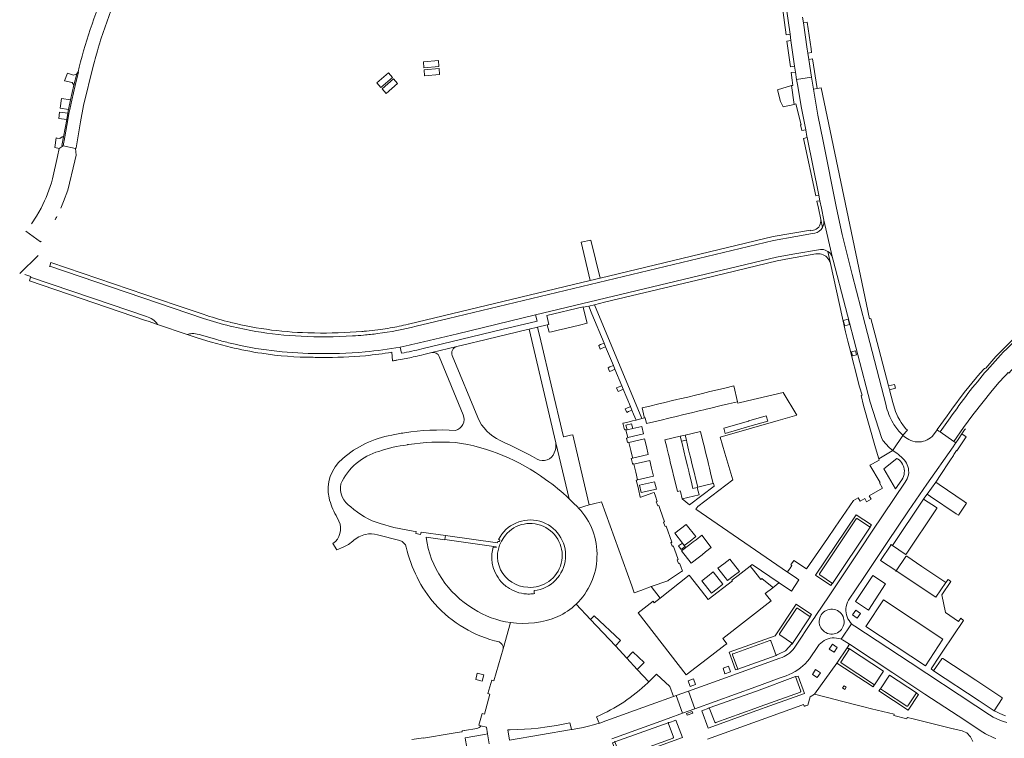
# Model space of a CAD drawing. Header units: metres. Extents: x 166325 to 190320, y 381923 to 404576.
# Tile 25 of 256: x 170935 to 171239, y 383836 to 384058. Entities that reach past the tile are written whole.
import ezdxf

# ---------------------------------------------------------------- set-up
doc = ezdxf.new("R2010")
doc.units = ezdxf.units.M
for name, color, linetype, lineweight in [('B-WE-VH-VERHARDING_BETON-GV', 8, 'Continuous', 18), ('B-WE-VH-VERHARDING_BETONSTRAATSTEEN-GV', 8, 'Continuous', 18), ('B-WE-VH-VERHARDING_STRAATBAKSTEEN-GV', 8, 'Continuous', 18)]:
    doc.layers.add(name, color=color, linetype=linetype, lineweight=lineweight)

msp = doc.modelspace()

# ---------------------------------------------------------------- linework, layer by layer
at = {"layer": 'B-WE-VH-VERHARDING_BETON-GV', "flags": 128}
for points in [[(171076.279, 383856.34), (171075.806, 383854.36), (171077.773, 383853.876), (171078.28, 383855.801)], [(171189.035, 383851.81), (171189.681, 383851.353), (171190.141, 383852.004), (171189.495, 383852.461)]]:
    msp.add_lwpolyline(points, close=True, dxfattribs=at)
at = {"layer": 'B-WE-VH-VERHARDING_BETONSTRAATSTEEN-GV', "flags": 128}
for points in [[(171168.276, 384086.626), (171167.336, 384086.503), (171167.953, 384081.7), (171169.156, 384072.285), (171169.633, 384068.149), (171171.592, 384053.52), (171172.8, 384053.676), (171170.741, 384067.92)], [(171178.11, 384057.399), (171176.921, 384057.24), (171178.108, 384049.041), (171178.288, 384047.875), (171179.478, 384048.033), (171179.295, 384049.218)], [(171173.085, 384051.701), (171171.856, 384051.548), (171172.913, 384043.658), (171174.222, 384043.837)], [(171064.281, 384045.548), (171059.669, 384045.204), (171059.793, 384043.349), (171064.423, 384043.694)], [(171179.785, 384046.042), (171178.595, 384045.883), (171179.439, 384040.41), (171180.007, 384036.726), (171181.19, 384036.927)], [(170951.114, 384033.32), (170952.105, 384037.825), (170953.186, 384042.075), (170953.032, 384042.114), (170952.622, 384041.479), (170951.714, 384037.911), (170950.723, 384033.406), (170950.087, 384030.484), (170949.84, 384029.318), (170949.521, 384027.365), (170948.57, 384021.984), (170948.065, 384019.303), (170948.464, 384019.215), (170948.966, 384022.007), (170949.915, 384027.295), (170950.231, 384029.235), (170950.478, 384030.401)], [(170952.622, 384041.479), (170951.605, 384041.081), (170949.775, 384041.653), (170948.82, 384039.285), (170951.238, 384038.765), (170951.714, 384037.911)], [(171050.079, 384040.324), (171048.821, 384041.745), (171045.305, 384038.712), (171046.518, 384037.251)], [(171064.472, 384043.059), (171059.835, 384042.714), (171059.962, 384040.871), (171064.613, 384041.217)], [(171174.485, 384042.018), (171173.16, 384041.817), (171173.476, 384039.457), (171173.687, 384037.881), (171173.297, 384037.804), (171174.087, 384032.012), (171174.618, 384032.143), (171176.235, 384025.724), (171176.028, 384025.684), (171176.429, 384023.946), (171177.635, 384024.193), (171176.324, 384030.885), (171175.09, 384038.12), (171174.822, 384039.689)], [(171051.679, 384038.438), (171050.45, 384039.883), (171046.887, 384036.808), (171048.099, 384035.349)], [(171173.297, 384037.804), (171168.952, 384036.54), (171169.875, 384032.885), (171170.675, 384031.304), (171174.087, 384032.012)], [(170950.723, 384033.406), (170947.895, 384033.832), (170947.498, 384030.822), (170950.087, 384030.484)], [(170949.84, 384029.318), (170947.346, 384029.664), (170947.083, 384027.667), (170949.521, 384027.365)], [(170948.57, 384021.984), (170948.175, 384022.039), (170947.449, 384021.527), (170946.56, 384021.62), (170946.29, 384021.64), (170945.899, 384018.674), (170947.173, 384018.422), (170948.464, 384019.215), (170948.065, 384019.303)], [(171178.109, 384021.78), (171176.949, 384021.518), (171180.75, 384003.758), (171181.693, 384003.953)], [(171111.066, 383977.596), (171114.149, 383978.337), (171111.321, 383990.123), (171108.34, 383989.444)], [(171097.869, 383963.919), (171098.426, 383961.62), (171099.174, 383961.8), (171101.275, 383962.305), (171103.472, 383962.833), (171105.628, 383963.351), (171107.824, 383963.879), (171110.195, 383964.449), (171109.605, 383966.856), (171108.989, 383969.372), (171108.97, 383969.455), (171097.731, 383966.779), (171098.389, 383964.044)], [(171190.764, 383965.663), (171191.202, 383964.03), (171189.692, 383963.625), (171189.253, 383965.258)], [(171192.979, 383955.912), (171193.288, 383954.622), (171192.076, 383954.331), (171191.767, 383955.621)], [(171127.902, 383935.177), (171128.127, 383935.229), (171128.538, 383933.452), (171130.725, 383933.978), (171133.045, 383934.537), (171135.367, 383935.096), (171137.696, 383935.657), (171139.993, 383936.21), (171142.379, 383936.784), (171144.795, 383937.366), (171146.735, 383937.833), (171146.927, 383937.879), (171149.24, 383938.436), (171149.944, 383938.605), (171151.557, 383938.994), (171153.852, 383939.546), (171156.556, 383940.197), (171155.425, 383945.065), (171152.683, 383944.406), (171150.387, 383943.853), (171148.071, 383943.296), (171145.758, 383942.74), (171143.626, 383942.227), (171141.21, 383941.646), (171138.823, 383941.072), (171137.902, 383940.851), (171136.526, 383940.52), (171134.197, 383939.959), (171131.875, 383939.401), (171129.554, 383938.843), (171127.143, 383938.263), (171127.812, 383935.544)], [(171205.088, 383945.467), (171203.209, 383945.074), (171203.514, 383943.909), (171205.315, 383944.382)], [(171165.921, 383934.181), (171165.456, 383935.788), (171160.087, 383934.268), (171159.964, 383934.233), (171152.346, 383932.043), (171152.772, 383930.409), (171160.444, 383932.607)], [(171127.01, 383932.553), (171124.258, 383931.897), (171122.499, 383931.478), (171122.167, 383931.399), (171122.693, 383929.16), (171127.552, 383930.318)], [(171141.149, 383920.373), (171140.581, 383922.718), (171140.024, 383925.015), (171139.462, 383927.335), (171139.302, 383927.996), (171138.935, 383929.512), (171134.191, 383928.377), (171134.728, 383926.178), (171134.886, 383925.532), (171135.295, 383923.859), (171135.657, 383922.374), (171135.855, 383921.564), (171136.136, 383920.413), (171136.428, 383919.22), (171136.983, 383916.948), (171137.549, 383914.629), (171138.081, 383912.452), (171138.909, 383912.657), (171138.949, 383912.489), (171139.498, 383910.208), (171144.743, 383911.46), (171144.187, 383913.748), (171142.836, 383913.408), (171142.261, 383915.78), (171141.699, 383918.1), (171141.543, 383918.744)], [(171146.813, 383924.241), (171146.375, 383926.034), (171146.252, 383926.536), (171146.18, 383926.832), (171145.686, 383928.855), (171145.161, 383931.002), (171140.428, 383929.869), (171140.795, 383928.351), (171140.952, 383927.699), (171141.512, 383925.378), (171141.821, 383924.097), (171142.066, 383923.081), (171142.632, 383920.735), (171143.003, 383919.201), (171143.181, 383918.462), (171143.741, 383916.141), (171144.311, 383913.779), (171147.681, 383914.626), (171149.076, 383914.977), (171148.507, 383917.306), (171147.94, 383919.625), (171147.624, 383920.92), (171147.386, 383921.896)], [(171123.055, 383927.552), (171123.626, 383925.172), (171124.167, 383922.922), (171124.202, 383922.775), (171129.046, 383923.92), (171128.481, 383926.315), (171127.918, 383928.702)], [(171125.204, 383918.477), (171125.772, 383916.077), (171130.622, 383917.225), (171130.057, 383919.625), (171129.495, 383922.014), (171124.64, 383920.865), (171124.911, 383919.716)], [(171126.315, 383914.375), (171126.847, 383912.149), (171131.566, 383913.182), (171131.017, 383915.482)], [(171214.05, 383910.13), (171204.411, 383895.748), (171208.322, 383893.089), (171208.437, 383893.046), (171208.558, 383893.061), (171208.622, 383893.096), (171208.674, 383893.147), (171218.055, 383907.145), (171218.097, 383907.236), (171218.099, 383907.336), (171218.067, 383907.42), (171218.007, 383907.488)], [(171140.767, 383902.292), (171139.002, 383900.941), (171137.236, 383899.588), (171139.564, 383896.548), (171140.159, 383895.771), (171141.945, 383897.161), (171143.693, 383898.522)], [(171197.575, 383901.421), (171193.586, 383904.045), (171193.519, 383904.08), (171193.444, 383904.091), (171193.335, 383904.06), (171193.255, 383903.98), (171181.937, 383887.033), (171181.9, 383886.949), (171181.898, 383886.858), (171181.934, 383886.767), (171182.004, 383886.698), (171185.953, 383884.073)], [(171142.301, 383890.328), (171144.88, 383892.334), (171145.649, 383892.933), (171146.749, 383893.789), (171148.503, 383895.153), (171145.592, 383898.938), (171143.804, 383897.575), (171142.9, 383896.886), (171141.919, 383896.14), (171139.32, 383894.159)], [(171213.44, 383889.33), (171208.88, 383892.451), (171208.776, 383892.484), (171208.667, 383892.474), (171208.598, 383892.441), (171208.541, 383892.39), (171205.573, 383887.982), (171217.802, 383879.823), (171220.868, 383884.358)], [(171150.546, 383888.771), (171153.521, 383884.959), (171155.298, 383886.347), (171157.16, 383887.801), (171154.185, 383891.613), (171152.323, 383890.159)], [(171148.528, 383881.061), (171150.298, 383882.443), (171152.058, 383883.817), (171149.093, 383887.636), (171147.322, 383886.253), (171145.562, 383884.879)], [(171202.293, 383883.901), (171198.331, 383886.518), (171193.017, 383878.472), (171196.979, 383875.855)], [(171201.651, 383878.982), (171196.19, 383870.8), (171214.583, 383858.648), (171220.009, 383866.837)], [(171179.045, 383873.734), (171175.131, 383876.419), (171175.041, 383876.473), (171174.937, 383876.477), (171174.841, 383876.429), (171174.781, 383876.34), (171169.555, 383868.509), (171169.518, 383868.418), (171169.515, 383868.32), (171169.547, 383868.227), (171169.61, 383868.152), (171173.534, 383865.484)], [(171166.859, 383866.298), (171166.814, 383866.4), (171166.725, 383866.467), (171166.623, 383866.483), (171166.526, 383866.451), (171155.221, 383862.372), (171155.135, 383862.32), (171155.077, 383862.238), (171155.058, 383862.147), (171155.074, 383862.056), (171156.71, 383857.58), (171168.474, 383861.822)], [(171198.845, 383852.789), (171201.63, 383856.972), (171191.154, 383863.856), (171188.467, 383859.797), (171188.47, 383859.748), (171188.479, 383859.698), (171188.526, 383859.597), (171188.603, 383859.516)], [(171217.105, 383857.03), (171231.152, 383847.767), (171235.767, 383844.709), (171238.247, 383848.538), (171238.291, 383848.646), (171238.278, 383848.762), (171238.233, 383848.838), (171238.165, 383848.891), (171230.18, 383854.164), (171219.977, 383860.881), (171219.898, 383860.922), (171219.81, 383860.931), (171219.712, 383860.898), (171219.639, 383860.827)], [(171176.009, 383850.52), (171176.085, 383850.573), (171176.136, 383850.65), (171176.155, 383850.734), (171176.143, 383850.82), (171174.535, 383855.305), (171162.441, 383850.808), (171147.887, 383845.681), (171149.569, 383841.214), (171149.609, 383841.128), (171149.683, 383841.069), (171149.782, 383841.049), (171149.878, 383841.079), (171161.978, 383845.463), (171163.548, 383846.02)], [(171211.833, 383850.239), (171203.518, 383855.712), (171200.737, 383851.54), (171201.958, 383850.691), (171208.812, 383846.159), (171208.909, 383846.112), (171209.016, 383846.114), (171209.104, 383846.159), (171209.164, 383846.237)], [(171136.693, 383836.312), (171136.769, 383836.39), (171136.821, 383836.485), (171136.84, 383836.547), (171136.848, 383836.612), (171135.212, 383840.992), (171118.775, 383835.111), (171120.433, 383830.701), (171120.485, 383830.629), (171120.557, 383830.578), (171120.647, 383830.553), (171120.739, 383830.56)]]:
    msp.add_lwpolyline(points, close=True, dxfattribs=at)
for points in [[(171182.403, 384037.132), (171181.19, 384036.927), (171180.007, 384036.726), (171181.421, 384028.703), (171183.001, 384020.71), (171187.171, 384000), (171188.911, 383991.86), (171192.001, 383979.46), (171195.982, 383964.064), (171202.448, 383939.055)], [(171207.073, 383930.376), (171207.34, 383930.127), (171207.665, 383929.835), (171209.037, 383931.39), (171208.535, 383931.848), (171207.799, 383932.785), (171207.127, 383933.76), (171206.652, 383934.531), (171206.105, 383935.48), (171205.728, 383936.221), (171205.374, 383937.154), (171204.552, 383939.96), (171203.514, 383943.909), (171203.209, 383945.074), (171199.072, 383960.818), (171197.742, 383965.88), (171197.299, 383965.833), (171182.403, 384037.132)], [(170949.853, 384005.534), (170952.056, 384014.581), (170952.445, 384016.373), (170952.261, 384018.392), (170948.464, 384019.215), (170947.173, 384018.422), (170946.701, 384015.897), (170945.156, 384008.977)], [(170947.697, 384000), (170948.563, 384001.994), (170949.853, 384005.534)], [(170941.638, 384000.017), (170940.217, 383997.534), (170938.618, 383995.162)], [(171184.474, 383986.62), (171185.307, 383982.837), (171189.921, 383961.75), (171190.663, 383958.859), (171191.053, 383957.344), (171194.271, 383944.81), (171195.04, 383942.21), (171194.755, 383942.115), (171195.516, 383939.029), (171199.228, 383925.905), (171200.17, 383922.576), (171204.359, 383925.021), (171204.531, 383925.144), (171203.397, 383926.08), (171201.5, 383928.259), (171201.01, 383929.129), (171197.56, 383940.02), (171186.151, 383983.903)], [(171186.151, 383983.903), (171185.96, 383984.637)], [(171222.218, 383935.168), (171219.191, 383930.842), (171223.321, 383927.952), (171226.341, 383932.26), (171229.211, 383936.152), (171235.199, 383943.675), (171237.367, 383946.212), (171239.032, 383948.012), (171239.283, 383948.285), (171239.484, 383948.502), (171240.101, 383949.167), (171240.307, 383948.984), (171242.857, 383951.789), (171244.807, 383953.671), (171246.103, 383954.922)]]:
    msp.add_lwpolyline(points, dxfattribs=at)
at = {"layer": 'B-WE-VH-VERHARDING_BETONSTRAATSTEEN-GV'}
for points in [[(170945.156, 384008.977, -0.0466472), (170941.638, 384000.017)], [(170945.94, 383996.373, 0.0050735), (170946.471, 383997.39)], [(170941.484, 383989.522, -0.0110921), (170941.665, 383989.792)], [(171233.626, 383949.975, 0.0253709), (171222.218, 383935.168)], [(171202.448, 383939.055, 0.0766914), (171204.598, 383933.604)], [(171204.598, 383933.604, 0.072084), (171207.073, 383930.376)]]:
    msp.add_lwpolyline(points, format="xyb", dxfattribs=at)
at = {"layer": 'B-WE-VH-VERHARDING_STRAATBAKSTEEN-GV'}
for points in [[(170962.537, 384069.69, 0.0478604), (170953.414, 384043.507)], [(170959.446, 384050.106, -0.0270386), (170964.48, 384064.025)], [(170958.989, 384048.562, -0.0037113), (170959.446, 384050.106)], [(170957.707, 384043.806, -0.0088931), (170958.497, 384046.799)], [(171182.28, 383996.462, -0.3428664), (171180.464, 383993.259)], [(171183.201, 383996.235, -0.0682012), (171183.202, 383995.106)], [(171180.445, 383992.282, 0.2306185), (171182.843, 383994.025)], [(171182.843, 383994.025, 0.0843969), (171183.202, 383995.106)], [(171182.21, 383987.226, -0.1333611), (171184.1, 383986.838)], [(171184.1, 383986.838, -0.026937), (171184.474, 383986.62)], [(171180.811, 383985.813, -0.0819679), (171182.092, 383985.824)], [(171182.092, 383985.824, -0.2480765), (171185.029, 383983.633)], [(171184.474, 383986.62, -0.1719236), (171185.96, 383984.637)], [(171185.029, 383983.633, -0.0525025), (171185.307, 383982.837)], [(170977.51, 383964.088, 0.1960857), (170974.175, 383966.47)], [(170991.807, 383965.9, 0.0192732), (171000, 383963.548)], [(171000, 383964.748, -0.0177138), (170992.74, 383966.838)], [(171252.527, 383968.288, 0.0497092), (171236.37, 383954.109)], [(171236.897, 383953.627, -0.0496858), (171252.946, 383967.709)], [(170973.899, 383965.31, -0.0511309), (170974.719, 383965.032)], [(171000, 383963.548, 0.0179178), (171007.865, 383961.909)], [(171025.533, 383961.446, -0.0581499), (171000.202, 383964.697)], [(171057.379, 383963.476, -0.0270081), (171045.49, 383961.237)], [(171049.387, 383962.977, -0.0082268), (171046.343, 383962.503)], [(171054.908, 383964.1, -0.0150377), (171049.387, 383962.977)], [(170988.195, 383961.228, 0.0595651), (170986.718, 383960.974)], [(170990.385, 383960.955, 0.0881246), (170988.195, 383961.228)], [(170995.859, 383959.362, 0.0091263), (171000, 383958.288)], [(171007.865, 383961.909, 0.0316115), (171021.878, 383960.414)], [(171021.878, 383960.414, 0.0278356), (171037.793, 383960.503)], [(171040.663, 383961.891, -0.0271964), (171026.029, 383961.441)], [(171037.793, 383960.503, 0.0058743), (171041.192, 383960.751)], [(171042.078, 383962.011, -0.0042695), (171040.663, 383961.891)], [(171041.192, 383960.751, 0.0097525), (171045.49, 383961.237)], [(170993.846, 383958.731, 0.0144493), (171000, 383957.05)], [(171025.71, 383955.08, -0.0556183), (171000, 383958.288)], [(171000, 383957.05, 0.0222145), (171009.764, 383955.137)], [(171041.654, 383955.578, 0.0165917), (171052.496, 383957.074)], [(171052.496, 383957.074, 0.0100212), (171059.661, 383958.66)], [(171059.17, 383956.522, -0.0172694), (171052.865, 383955.159)], [(171068.52, 383954.44, -0.443353), (171069.937, 383957.214)], [(171009.764, 383955.137, 0.0356335), (171025.62, 383953.904)], [(171025.62, 383953.904, 0.0043879), (171028.126, 383953.857)], [(171041.654, 383955.578, -0.0268452), (171025.71, 383955.08)], [(171028.126, 383953.857, 0.0247802), (171041.765, 383954.405)], [(171041.765, 383954.405, 0.0122706), (171049.905, 383955.457)], [(171052.608, 383953.226, 0.0096645), (171057.063, 383954.129)], [(171057.063, 383954.129, 0.0055914), (171059.765, 383954.762)], [(171062.209, 383955.351, -0.3602495), (171064.552, 383954.15)], [(171050.194, 383952.809, 0.0020173), (171051.239, 383952.983)], [(171071.901, 383936.131, -0.4525604), (171069.583, 383931.314)], [(171083.284, 383928.214, -0.1787354), (171076.39, 383935.296)], [(171049.862, 383929.888, 0.1406491), (171034.695, 383922.561)], [(171053.769, 383930.604, 0.0137807), (171049.862, 383929.888)], [(171069.583, 383931.314, 0.0546329), (171053.769, 383930.604)], [(171045.915, 383924.86, -0.0586139), (171054.735, 383926.841)], [(171055.047, 383927.007, -0.046243), (171069.557, 383927.62)], [(171069.557, 383927.62, -0.1228814), (171097.351, 383916.169)], [(171094.755, 383922.491, 0.0165009), (171083.284, 383928.214)], [(171100.536, 383927.446, -0.1194646), (171100.029, 383924.358)], [(171034.166, 383914.786, -0.2233841), (171045.915, 383924.86)], [(171100.029, 383924.358, -0.4507338), (171094.755, 383922.491)], [(171034.695, 383922.561, 0.28409), (171030.507, 383910.473)], [(171037.212, 383907.763, -0.3132991), (171034.166, 383914.786)], [(171097.351, 383916.169, -0.0400293), (171104.622, 383910.2)], [(171030.507, 383910.473, 0.0694706), (171032.679, 383905.06)], [(171046.332, 383902.546, -0.1157034), (171037.212, 383907.763)], [(171104.622, 383910.2, -0.0072638), (171105.865, 383908.965)], [(171105.975, 383908.853, -0.0265425), (171107.535, 383907.362)], [(171107.535, 383907.362, -0.2012065), (171113.217, 383892.212)], [(171033.564, 383903.3, -0.3563398), (171031.718, 383896.371)], [(171093.785, 383881.864, 1.6832347), (171082.834, 383897.633)], [(171084.419, 383898.247, -1.7400022), (171091.84, 383882.89)], [(171037.89, 383897.159, -0.1472775), (171041.78, 383899.17)], [(171041.78, 383899.17, -0.143202), (171045.488, 383899.111)], [(171052.352, 383897.286, -0.2659365), (171054.359, 383895.277)], [(171075.065, 383876.244, -0.2256399), (171060.465, 383898.219)], [(171091.84, 383882.89, -0.6069236), (171084.419, 383898.247)], [(171054.359, 383895.277, 0.1238135), (171063.182, 383877.724)], [(171081.157, 383895.278, 0.0902894), (171080.783, 383891.203)], [(171080.783, 383891.203, 0.0398871), (171081.084, 383889.423)], [(171113.217, 383892.212, -0.1979542), (171106.803, 383877.695)], [(171081.084, 383889.423, 0.138696), (171084.182, 383884.043)], [(171084.182, 383884.043, 0.039832), (171085.566, 383882.892)], [(171085.566, 383882.892, 0.139385), (171091.457, 383880.821)], [(171091.457, 383880.821, 0.0394633), (171093.256, 383880.854)], [(171093.256, 383880.854, 0.0166194), (171093.915, 383880.937)], [(171063.182, 383877.724, 0.1539987), (171083, 383866.022)], [(171106.803, 383877.695, -0.0832237), (171101.114, 383873.822)], [(171086.547, 383871.976, -0.1099367), (171075.065, 383876.244)], [(171101.114, 383873.822, -0.1323597), (171086.547, 383871.976)], [(171083, 383866.022, -0.3349523), (171084.24, 383863.879)], [(171113.088, 383842.887, 0.0876645), (171128.905, 383853.4)]]:
    msp.add_lwpolyline(points, format="xyb", dxfattribs=at)
at = {"layer": 'B-WE-VH-VERHARDING_STRAATBAKSTEEN-GV', "flags": 128}
for points in [[(171170.741, 384067.92), (171172.8, 384053.676), (171173.085, 384051.701), (171174.222, 384043.837), (171174.485, 384042.018), (171174.822, 384039.689), (171179.439, 384040.41), (171178.595, 384045.883), (171178.288, 384047.875), (171178.108, 384049.041), (171176.921, 384057.24), (171176.671, 384058.962)], [(170958.497, 384046.799), (170958.989, 384048.562)], [(170953.414, 384043.507), (170953.032, 384042.114), (170953.186, 384042.075), (170952.105, 384037.825), (170951.114, 384033.32), (170950.478, 384030.401), (170950.231, 384029.235), (170949.915, 384027.295), (170948.966, 384022.007), (170948.464, 384019.215), (170952.261, 384018.392), (170952.414, 384018.612), (170953.786, 384026.592), (170954.757, 384031.644), (170957.707, 384043.806)], [(171188.911, 383991.86), (171187.171, 384000), (171183.001, 384020.71), (171181.421, 384028.703), (171180.007, 384036.726), (171179.439, 384040.41), (171174.822, 384039.689), (171175.09, 384038.12), (171176.324, 384030.885), (171177.635, 384024.193), (171178.041, 384022.12), (171178.109, 384021.78), (171181.693, 384003.953), (171182.032, 384002.266), (171182.488, 384000), (171183.201, 383996.235), (171185.96, 383984.637), (171186.151, 383983.903), (171197.56, 383940.02), (171201.01, 383929.129), (171201.5, 383928.259), (171203.397, 383926.08), (171204.531, 383925.144), (171204.658, 383925.333), (171207.623, 383929.757), (171207.665, 383929.835), (171207.34, 383930.127), (171207.073, 383930.376)], [(171182.488, 384000), (171182.032, 384002.266), (171181.103, 384002.105), (171181.554, 384000), (171182.28, 383996.462), (171182.843, 383994.025)], [(171183.201, 383996.235), (171182.488, 384000)], [(171182.843, 383994.025), (171182.28, 383996.462)], [(171185.96, 383984.637), (171183.201, 383996.235)], [(170941.484, 383989.522), (170936.95, 383992.897)], [(171180.464, 383993.259), (171179.274, 383992.99), (171179.165, 383993.186), (171167.601, 383991.184), (171114.149, 383978.337), (171111.066, 383977.596), (171055.08, 383964.141), (171054.908, 383964.1)], [(171180.445, 383992.282), (171179.712, 383992.152), (171174.594, 383991.245), (171167.71, 383990.024), (171067.407, 383965.889), (171057.379, 383963.476)], [(171057.379, 383963.476), (171067.407, 383965.889), (171167.71, 383990.024)], [(171167.71, 383990.024), (171174.594, 383991.245), (171179.712, 383992.152), (171180.445, 383992.282)], [(171202.448, 383939.055), (171195.982, 383964.064), (171192.001, 383979.46), (171188.911, 383991.86)], [(171182.21, 383987.226), (171173.63, 383985.738), (171168.599, 383984.865), (171094.244, 383966.978), (171094.715, 383965.095), (171083.855, 383962.476), (171059.17, 383956.522)], [(171168.599, 383984.865), (171173.63, 383985.738), (171182.21, 383987.226)], [(170940.746, 383985.333), (170935.021, 383979.792)], [(171059.661, 383958.66), (171070.12, 383961.176), (171094.244, 383966.978), (171168.599, 383984.865)], [(171112.421, 383970.143), (171115.514, 383970.887), (171146.274, 383978.286), (171168.874, 383983.723), (171172.664, 383984.387), (171180.811, 383985.813)], [(171185.307, 383982.837), (171184.474, 383986.62)], [(170991.807, 383965.9), (170944.274, 383982.041), (170944.214, 383981.874)], [(170992.74, 383966.838), (170991.704, 383967.18), (170983.342, 383970.022), (170944.658, 383983.172), (170944.274, 383982.041), (170991.807, 383965.9)], [(170936.56, 383979.51), (170938.463, 383978.864), (170938.407, 383978.675), (170957.541, 383972.146), (170974.175, 383966.47)], [(170974.175, 383966.47), (170957.541, 383972.146), (170938.407, 383978.675), (170938.023, 383977.548), (170973.899, 383965.31)], [(171059.765, 383954.762), (171062.209, 383955.351), (171069.937, 383957.214), (171073.904, 383958.171), (171075.106, 383958.461), (171076.032, 383958.684), (171091.718, 383962.468), (171092.283, 383962.604), (171094.9, 383963.183), (171097.869, 383963.919), (171098.389, 383964.044), (171097.731, 383966.779), (171108.97, 383969.455), (171108.989, 383969.372), (171110.667, 383969.725), (171112.421, 383970.143)], [(170974.719, 383965.032), (170977.51, 383964.088)], [(170977.51, 383964.088), (170986.718, 383960.974)], [(171000.202, 383964.697), (171000, 383964.748)], [(171046.343, 383962.503), (171042.078, 383962.011)], [(171107.535, 383907.362), (171110.82, 383908.359), (171108.971, 383916.239), (171105.742, 383930.005), (171104.989, 383929.828), (171103.033, 383929.369), (171102.847, 383929.325), (171099.063, 383945.445), (171095.875, 383959.028), (171094.9, 383963.183), (171092.283, 383962.604)], [(171092.283, 383962.604), (171100.536, 383927.446), (171104.622, 383910.2)], [(170986.718, 383960.974), (170990.078, 383959.837), (170993.846, 383958.731)], [(170995.859, 383959.362), (170990.385, 383960.955)], [(171026.029, 383961.441), (171025.533, 383961.446)], [(171052.865, 383955.159), (171052.496, 383957.074)], [(171069.937, 383957.214), (171062.209, 383955.351)], [(171049.905, 383955.457), (171050.078, 383952.79), (171050.194, 383952.809)], [(171064.552, 383954.15), (171071.901, 383936.131)], [(171076.39, 383935.296), (171068.52, 383954.44)], [(171236.37, 383954.109), (171233.205, 383950.575), (171232.853, 383950.433), (171232.819, 383950.409), (171232.653, 383950.294), (171230.642, 383948.056), (171230.348, 383947.698), (171226.538, 383943.057), (171222.706, 383937.847), (171221.268, 383935.838), (171218.265, 383931.589), (171218.217, 383931.524), (171218.778, 383931.131), (171219.191, 383930.842), (171222.218, 383935.168)], [(171244.965, 383953.504), (171244.807, 383953.671), (171242.857, 383951.789), (171240.307, 383948.984), (171240.101, 383949.167), (171239.484, 383948.502), (171239.283, 383948.285), (171239.032, 383948.012), (171237.367, 383946.212), (171235.199, 383943.675), (171229.211, 383936.152), (171226.341, 383932.26), (171223.321, 383927.952), (171223.98, 383927.49), (171224.669, 383928.493), (171225.864, 383930.251), (171226.684, 383931.459), (171226.952, 383931.828)], [(171233.626, 383949.975), (171236.897, 383953.627)], [(171051.239, 383952.983), (171051.429, 383953.016), (171051.834, 383953.087), (171052.608, 383953.226)], [(171239.32, 383843.203), (171238.462, 383843.515), (171237.386, 383843.971), (171236.345, 383844.486), (171235.948, 383844.712), (171235.898, 383844.635), (171235.767, 383844.709), (171231.152, 383847.767), (171217.105, 383857.03), (171216.98, 383857.112), (171217.036, 383857.196), (171216.995, 383857.223), (171216.336, 383857.653), (171218.915, 383861.58), (171219.92, 383863.11), (171226.372, 383872.646), (171225.5, 383873.3), (171224.82, 383872.36), (171220.78, 383875.05), (171219.7, 383880.54), (171222.46, 383884.66), (171221.58, 383885.25), (171220.94, 383884.31), (171220.868, 383884.358), (171217.802, 383879.823), (171205.573, 383887.982), (171205.505, 383887.882), (171205.38, 383887.965), (171205.448, 383888.066), (171200.703, 383891.182), (171203.892, 383895.919), (171203.809, 383895.975), (171203.893, 383896.1), (171204.411, 383895.748), (171214.05, 383910.13), (171214.133, 383910.254), (171215.089, 383911.631), (171217.77, 383915.37), (171219.305, 383917.673), (171221.904, 383921.596), (171222.178, 383921.983), (171223.274, 383923.531), (171223.216, 383923.572), (171223.41, 383923.868), (171224.014, 383924.788), (171224.208, 383925.084), (171224.24, 383925.075), (171224.275, 383925.066), (171227.175, 383929.33), (171227.128, 383929.363), (171225.864, 383930.251), (171224.669, 383928.493), (171223.98, 383927.49), (171223.67, 383927.039), (171223.124, 383926.244), (171223.117, 383926.234), (171214.998, 383914.699), (171209.403, 383906.484), (171202.821, 383896.661), (171195.599, 383885.902), (171190.889, 383878.859), (171190.576, 383878.266), (171190.332, 383877.641), (171190.162, 383876.992), (171190.067, 383876.328), (171190.049, 383875.657), (171190.107, 383874.989), (171190.242, 383874.332), (171190.437, 383873.728), (171190.697, 383873.149), (171191.018, 383872.601), (171191.397, 383872.091), (171191.828, 383871.625), (171192.307, 383871.209), (171192.829, 383870.847), (171209.889, 383859.603), (171230.14, 383846.238), (171234.351, 383843.444), (171235.457, 383842.814), (171236.597, 383842.25), (171237.769, 383841.754), (171238.715, 383841.41), (171239.675, 383841.11)], [(171054.735, 383926.841), (171054.728, 383926.963), (171055.047, 383927.007)], [(171104.622, 383910.2), (171100.536, 383927.446)], [(171208.347, 383915.305), (171208.701, 383915.843), (171208.99, 383916.418), (171209.209, 383917.024), (171209.355, 383917.651), (171209.426, 383918.291), (171209.422, 383918.936), (171209.342, 383919.575), (171209.201, 383920.157), (171208.996, 383920.721), (171208.732, 383921.259), (171208.409, 383921.765), (171208.034, 383922.233), (171207.609, 383922.656), (171207.17, 383923.104), (171206.645, 383923.576), (171206.172, 383923.986), (171205.845, 383924.217), (171204.531, 383925.144), (171204.359, 383925.021), (171200.17, 383922.576), (171200.292, 383922.145), (171198.227, 383920.973), (171197.479, 383920.548), (171200.577, 383915.247), (171200.413, 383915.151), (171201.371, 383913.51), (171197.227, 383911.089), (171197.817, 383910.079), (171196.445, 383909.276), (171195.854, 383910.287), (171194.481, 383909.484), (171193.886, 383910.503), (171192.441, 383909.636), (171186.773, 383901.424), (171184.349, 383897.913), (171177.876, 383888.535), (171173.936, 383891.12), (171173.032, 383889.799), (171173.371, 383889.568), (171172.8, 383888.736), (171172.579, 383888.414), (171172.024, 383887.606), (171172.007, 383887.581), (171174.087, 383886.189), (171175.555, 383885.208), (171173.216, 383881.704), (171169.422, 383884.255), (171169.38, 383884.222), (171167.521, 383882.759), (171165.175, 383880.938), (171166.365, 383879.405), (171166.953, 383878.647), (171152.047, 383867.077), (171152.43, 383866.581), (171153.3, 383865.446), (171152.799, 383865.062), (171148.65, 383861.883), (171140.771, 383855.866), (171125.926, 383874.992), (171130.541, 383878.574), (171130.89, 383878.124), (171132.723, 383879.546), (171129.987, 383883.071), (171126.784, 383881.919), (171124.723, 383881.178), (171123.945, 383883.342), (171114.623, 383909.251), (171113.89, 383909.079), (171112.972, 383908.863), (171112.169, 383908.675), (171110.82, 383908.359), (171107.535, 383907.362)], [(171106.803, 383877.695), (171111.231, 383872.933), (171112.385, 383874.085), (171120.46, 383866.483), (171118.896, 383864.755), (171122.381, 383861.007), (171124.281, 383862.94), (171127.786, 383859.643), (171125.644, 383857.461), (171129.177, 383853.662), (171129.664, 383854.139), (171131.59, 383856.052), (171135.692, 383852.257), (171136.825, 383849.125), (171136.859, 383849.137), (171137.707, 383849.443), (171141.488, 383850.808), (171151.733, 383854.506), (171169.655, 383860.965), (171170.385, 383861.243), (171170.964, 383861.48), (171171.522, 383861.764), (171172.054, 383862.093), (171172.624, 383862.519), (171172.773, 383862.654), (171173.151, 383862.997), (171173.631, 383863.522), (171174.06, 383864.09), (171179.941, 383872.908), (171180.434, 383873.648), (171180.79, 383874.177), (171184.894, 383880.284), (171194.599, 383894.806), (171198.206, 383900.191), (171208.347, 383915.305)], [(171105.865, 383908.965), (171105.975, 383908.853)], [(171032.679, 383905.06), (171033.564, 383903.3)], [(171060.465, 383898.219), (171060.475, 383898.382), (171066.259, 383897.548), (171066.264, 383897.596), (171066.441, 383898.87), (171058.911, 383899.918), (171058.739, 383899.17), (171057.312, 383899.512), (171057.437, 383900.123), (171056.517, 383900.251), (171050.489, 383901.319), (171046.332, 383902.546)], [(171045.488, 383899.111), (171052.352, 383897.286)], [(171082.834, 383897.633), (171083.247, 383897.581), (171083.155, 383896.973), (171082.562, 383897.062), (171082.498, 383896.636), (171066.441, 383898.87), (171066.264, 383897.596), (171082.076, 383895.352), (171082.074, 383895.148), (171081.157, 383895.278)], [(171031.718, 383896.371), (171032.88, 383894.445), (171034.881, 383895.26), (171036.476, 383896.066), (171037.89, 383897.159)], [(171093.915, 383880.937), (171093.85, 383881.268), (171093.785, 383881.864)], [(171128.905, 383853.4), (171129.177, 383853.662), (171125.644, 383857.461), (171122.381, 383861.007), (171118.896, 383864.755), (171111.231, 383872.933), (171106.803, 383877.695)], [(171086.547, 383871.976), (171084.24, 383863.879), (171081.412, 383853.952), (171080.718, 383854.151), (171079.535, 383850.038), (171080.135, 383849.9), (171078.492, 383843.671), (171077.75, 383843.86), (171076.713, 383840.269), (171076.75, 383840.26), (171077.089, 383840.181), (171077.402, 383840.107)], [(171084.24, 383863.879), (171086.547, 383871.976)], [(171239.675, 383841.11), (171238.715, 383841.41), (171237.769, 383841.754), (171236.597, 383842.25), (171235.457, 383842.814), (171234.351, 383843.444), (171230.14, 383846.238), (171209.889, 383859.603), (171192.829, 383870.847), (171192.307, 383871.209), (171191.828, 383871.625), (171188.637, 383866.809), (171188.958, 383866.68), (171189.528, 383866.376), (171191.163, 383865.296), (171204.538, 383856.462), (171214.461, 383849.92), (171224.676, 383843.161), (171232.292, 383838.14), (171233.109, 383837.63), (171233.958, 383837.174), (171234.843, 383836.773), (171235.752, 383836.432), (171236.331, 383836.18)], [(171147.344, 383835.954), (171175.265, 383846.024), (171176.972, 383846.639), (171177.163, 383846.135), (171177.34, 383846.185), (171177.505, 383846.232), (171178.296, 383846.456), (171178.996, 383849.022), (171180.371, 383849.86), (171187.283, 383859.441), (171190.441, 383864.202), (171191.163, 383865.296), (171189.528, 383866.376), (171188.958, 383866.68), (171188.637, 383866.809), (171188.358, 383866.921), (171187.737, 383867.097), (171187.1, 383867.205), (171186.456, 383867.245), (171185.81, 383867.217), (171185.172, 383867.119), (171184.547, 383866.954), (171183.931, 383866.718), (171183.345, 383866.417), (171182.794, 383866.053), (171182.287, 383865.632), (171181.828, 383865.158), (171181.424, 383864.637), (171178.826, 383860.777), (171178.185, 383860.011), (171177.499, 383859.285), (171176.77, 383858.602), (171176, 383857.965), (171175.194, 383857.376), (171174.351, 383856.836), (171173.477, 383856.348), (171172.575, 383855.914), (171171.649, 383855.536), (171170.701, 383855.216), (171169.762, 383854.875), (171162.27, 383852.159), (171143.42, 383845.356), (171139.658, 383843.998), (171135.141, 383842.368), (171117.804, 383836.122)], [(171236.331, 383836.18), (171235.752, 383836.432), (171234.843, 383836.773), (171233.958, 383837.174), (171233.109, 383837.63), (171232.292, 383838.14), (171224.676, 383843.161), (171214.461, 383849.92), (171204.538, 383856.462), (171191.163, 383865.296), (171190.441, 383864.202), (171190.974, 383863.856), (171191.029, 383863.939), (171191.154, 383863.856), (171201.63, 383856.972), (171198.845, 383852.789), (171198.806, 383852.64), (171198.441, 383852.092), (171187.283, 383859.441), (171180.371, 383849.86), (171187.522, 383848.011), (171187.817, 383847.935), (171195.562, 383845.932), (171197.92, 383845.391), (171204.91, 383843.691), (171204.81, 383843.291), (171208.85, 383842.271), (171208.95, 383842.691), (171209.076, 383842.66), (171210.795, 383842.237), (171211.237, 383842.128), (171223.135, 383839.201), (171223.184, 383839.189), (171223.244, 383839.174), (171225.9, 383838.521), (171226.39, 383838.317), (171227.39, 383837.901), (171228.52, 383836.741), (171229.2, 383835.261)], [(171117.804, 383836.122), (171135.141, 383842.368), (171139.658, 383843.998), (171137.707, 383849.443), (171136.859, 383849.137), (171136.825, 383849.125), (171129.958, 383846.649), (171115.924, 383841.595), (171114.064, 383840.962), (171113.838, 383840.894), (171112.184, 383840.395), (171110.569, 383839.965), (171108.943, 383839.583), (171107.306, 383839.25), (171105.529, 383838.942), (171105.32, 383838.906), (171086.221, 383835.62)], [(171086.221, 383835.62), (171085.656, 383838.886), (171086.229, 383838.884), (171086.385, 383838.889), (171088.544, 383838.947), (171090.856, 383839.06), (171092.947, 383839.204), (171095.035, 383839.388), (171097.863, 383839.759), (171100.679, 383840.207), (171102.807, 383840.596), (171104.831, 383841.01), (171105.008, 383840.248), (171105.32, 383838.906), (171105.529, 383838.942), (171107.306, 383839.25), (171108.943, 383839.583), (171110.569, 383839.965), (171112.184, 383840.395), (171113.838, 383840.894), (171113.088, 383842.887)], [(171073.034, 383833.362), (171072.529, 383836.302), (171072.513, 383836.394), (171078.485, 383837.412), (171079.448, 383837.576), (171079.084, 383839.662), (171077.402, 383840.107), (171077.314, 383839.974), (171077.115, 383839.756), (171076.999, 383839.664), (171076.883, 383839.572), (171076.651, 383839.439), (171076.401, 383839.341), (171076.136, 383839.278), (171072.317, 383838.645), (171072.178, 383838.622), (171071.553, 383838.52), (171071.561, 383838.477), (171071.599, 383838.282), (171071.433, 383838.254), (171068.236, 383837.72), (171059.703, 383836.263), (171059.697, 383836.354), (171056.088, 383835.83)], [(171077.402, 383840.107), (171079.084, 383839.662), (171079.448, 383837.576), (171079.976, 383834.551)]]:
    msp.add_lwpolyline(points, dxfattribs=at)
for points in [[(171112.421, 383970.143), (171110.667, 383969.725), (171111.642, 383967.38), (171115.425, 383958.279), (171115.89, 383957.16), (171118.292, 383951.381), (171118.763, 383950.247), (171120.888, 383945.134), (171121.343, 383944.042), (171123.565, 383938.695), (171124.023, 383937.592), (171124.538, 383936.353), (171125.295, 383934.534), (171127.043, 383934.965)], [(171115.425, 383958.279), (171114.305, 383957.813), (171113.751, 383957.583), (171114.217, 383956.465), (171114.771, 383956.695), (171115.89, 383957.16)], [(171118.292, 383951.381), (171117.181, 383950.919), (171116.627, 383950.689), (171117.104, 383949.545), (171117.656, 383949.779), (171118.763, 383950.247)], [(171120.888, 383945.134), (171119.785, 383944.676), (171119.231, 383944.446), (171119.704, 383943.315), (171120.252, 383943.558), (171121.343, 383944.042)], [(171143.769, 383907.019), (171144.324, 383907.827), (171155.161, 383916.089), (171152.701, 383924.303), (171151.225, 383929.23), (171169.141, 383934.373), (171174.88, 383936.02), (171170.681, 383943.064), (171165.855, 383941.933), (171162.788, 383941.214), (171159.721, 383940.495), (171156.654, 383939.776), (171156.576, 383940.113), (171156.556, 383940.197), (171153.852, 383939.546), (171151.557, 383938.994), (171149.944, 383938.605), (171149.24, 383938.436), (171146.927, 383937.879), (171146.735, 383937.833), (171144.795, 383937.366), (171142.379, 383936.784), (171139.993, 383936.21), (171137.696, 383935.657), (171135.367, 383935.096), (171133.045, 383934.537), (171130.725, 383933.978), (171128.538, 383933.452), (171128.127, 383935.229), (171127.902, 383935.177), (171127.043, 383934.965), (171125.295, 383934.534), (171124.13, 383934.246), (171123.542, 383934.101), (171121.425, 383933.578), (171121.227, 383933.529), (171121.71, 383931.456), (171122.129, 383931.559), (171122.167, 383931.399), (171122.499, 383931.478), (171122.141, 383932.978), (171123.9, 383933.397), (171124.258, 383931.897), (171127.01, 383932.553), (171127.552, 383930.318), (171122.693, 383929.16), (171122.72, 383929.047), (171122.599, 383929.018), (171122.293, 383928.946), (171122.605, 383927.62), (171123.024, 383927.68), (171123.055, 383927.552), (171127.918, 383928.702), (171128.481, 383926.315), (171129.046, 383923.92), (171124.202, 383922.775), (171124.213, 383922.73), (171123.778, 383922.628), (171123.848, 383922.332), (171124.132, 383921.125), (171124.178, 383920.928), (171124.301, 383920.957), (171124.601, 383921.028), (171124.64, 383920.865), (171129.495, 383922.014), (171130.057, 383919.625), (171130.622, 383917.225), (171125.772, 383916.077), (171125.786, 383916.017), (171125.356, 383915.916), (171125.885, 383913.668), (171126.006, 383913.154), (171126.583, 383910.7), (171126.747, 383910.759), (171130.469, 383912.085), (171130.82, 383912.2), (171131.235, 383911.041), (171131.822, 383909.4), (171131.481, 383909.277), (171131.947, 383907.985), (171132.296, 383908.089), (171132.712, 383906.938), (171134.1, 383903.102), (171133.754, 383902.977), (171134.166, 383901.833), (171134.22, 383901.683), (171134.549, 383901.79), (171136.325, 383896.788), (171136.223, 383896.751), (171136.025, 383896.679), (171136.436, 383895.539), (171136.628, 383895.609), (171136.73, 383895.646), (171137.099, 383894.638), (171138.259, 383891.47), (171138.002, 383891.378), (171137.944, 383891.357), (171138.359, 383890.206), (171138.675, 383890.32), (171139.062, 383889.262), (171139.578, 383887.852), (171139.257, 383887.717), (171135.297, 383885.035), (171135.13, 383884.922), (171129.987, 383883.071), (171132.723, 383879.546), (171141.673, 383886.595), (171141.713, 383886.626), (171145.478, 383881.804), (171147.578, 383879.114), (171154.996, 383884.872), (171154.873, 383885.03), (171156.782, 383886.512), (171160.545, 383889.432), (171161.131, 383889.887), (171169.422, 383884.255), (171173.216, 383881.704), (171175.555, 383885.208), (171174.087, 383886.189), (171172.007, 383887.581)], [(171123.565, 383938.695), (171122.47, 383938.239), (171121.916, 383938.009), (171122.39, 383936.875), (171122.965, 383937.127), (171124.023, 383937.592)], [(171160.444, 383932.607), (171152.772, 383930.409), (171152.346, 383932.043), (171159.964, 383934.233), (171160.087, 383934.268), (171165.456, 383935.788), (171165.921, 383934.181)], [(171139.498, 383910.208), (171138.949, 383912.489), (171138.909, 383912.657), (171138.081, 383912.452), (171137.549, 383914.629), (171136.983, 383916.948), (171136.428, 383919.22), (171136.136, 383920.413), (171135.855, 383921.564), (171135.657, 383922.374), (171135.295, 383923.859), (171134.886, 383925.532), (171134.728, 383926.178), (171134.191, 383928.377), (171138.935, 383929.512), (171140.428, 383929.869), (171145.161, 383931.002), (171145.686, 383928.855), (171146.18, 383926.832), (171146.252, 383926.536), (171146.375, 383926.034), (171146.813, 383924.241), (171147.386, 383921.896), (171147.624, 383920.92), (171147.94, 383919.625), (171148.507, 383917.306), (171149.076, 383914.977), (171149.165, 383914.999), (171149.396, 383914.127), (171141.743, 383908.328)], [(171195.599, 383885.902), (171202.821, 383896.661), (171209.403, 383906.484), (171214.998, 383914.699), (171223.117, 383926.234), (171223.124, 383926.244), (171223.67, 383927.039), (171223.98, 383927.49), (171223.321, 383927.952), (171219.191, 383930.842), (171218.778, 383931.131), (171218.217, 383931.524), (171217.97, 383931.18), (171217.314, 383930.268), (171217.088, 383929.955), (171216.663, 383929.495), (171216.193, 383929.081), (171215.683, 383928.717), (171215.138, 383928.408), (171214.564, 383928.157), (171213.968, 383927.965), (171213.355, 383927.836), (171212.698, 383927.769), (171212.039, 383927.774), (171212.007, 383927.778), (171211.701, 383927.813), (171211.384, 383927.85), (171210.741, 383927.996), (171210.117, 383928.211), (171209.521, 383928.492), (171208.467, 383929.174), (171207.623, 383929.757), (171204.658, 383925.333), (171204.531, 383925.144), (171205.845, 383924.217), (171206.172, 383923.986), (171206.645, 383923.576), (171207.17, 383923.104), (171207.609, 383922.656), (171208.034, 383922.233), (171208.409, 383921.765), (171208.732, 383921.259), (171208.996, 383920.721), (171209.201, 383920.157), (171209.342, 383919.575), (171209.422, 383918.936), (171209.426, 383918.291), (171209.355, 383917.651), (171209.209, 383917.024), (171208.99, 383916.418), (171208.701, 383915.843), (171208.347, 383915.305), (171198.206, 383900.191), (171194.599, 383894.806), (171184.894, 383880.284), (171180.79, 383874.177), (171180.434, 383873.648), (171179.941, 383872.908), (171174.06, 383864.09), (171173.631, 383863.522), (171173.151, 383862.997), (171172.773, 383862.654), (171172.624, 383862.519), (171172.054, 383862.093), (171171.522, 383861.764), (171170.964, 383861.48), (171170.385, 383861.243), (171169.655, 383860.965), (171151.733, 383854.506), (171141.488, 383850.808), (171143.42, 383845.356), (171162.27, 383852.159), (171169.762, 383854.875), (171170.701, 383855.216), (171171.649, 383855.536), (171172.575, 383855.914), (171173.477, 383856.348), (171174.351, 383856.836), (171175.194, 383857.376), (171176, 383857.965), (171176.77, 383858.602), (171177.499, 383859.285), (171178.185, 383860.011), (171178.826, 383860.777), (171181.424, 383864.637), (171181.828, 383865.158), (171182.287, 383865.632), (171182.794, 383866.053), (171183.345, 383866.417), (171183.931, 383866.718), (171184.547, 383866.954), (171185.172, 383867.119), (171185.81, 383867.217), (171186.456, 383867.245), (171187.1, 383867.205), (171187.737, 383867.097), (171188.358, 383866.921), (171188.637, 383866.809), (171191.828, 383871.625), (171191.397, 383872.091), (171191.018, 383872.601), (171190.697, 383873.149), (171190.437, 383873.728), (171190.242, 383874.332), (171190.107, 383874.989), (171190.049, 383875.657), (171190.067, 383876.328), (171190.162, 383876.992), (171190.332, 383877.641), (171190.576, 383878.266), (171190.889, 383878.859)], [(171142.066, 383923.081), (171141.821, 383924.097), (171141.512, 383925.378), (171140.952, 383927.699), (171140.795, 383928.351), (171139.302, 383927.996), (171139.462, 383927.335), (171140.024, 383925.015), (171140.581, 383922.718), (171141.149, 383920.373), (171141.543, 383918.744), (171141.699, 383918.1), (171142.261, 383915.78), (171142.836, 383913.408), (171144.187, 383913.748), (171144.311, 383913.779), (171143.741, 383916.141), (171143.181, 383918.462), (171143.003, 383919.201), (171142.632, 383920.735)], [(171201.735, 383919.451), (171205.811, 383922.682), (171206.026, 383922.553), (171206.468, 383922.222), (171206.867, 383921.84), (171207.218, 383921.414), (171207.515, 383920.948), (171207.754, 383920.451), (171207.933, 383919.929), (171208.048, 383919.389), (171208.099, 383918.816), (171208.078, 383918.242), (171207.985, 383917.674), (171207.824, 383917.122), (171207.594, 383916.595), (171207.3, 383916.097), (171205.379, 383913.235)], [(171126.847, 383912.149), (171126.315, 383914.375), (171131.017, 383915.482), (171131.566, 383913.182)], [(171218.794, 383914.669), (171217.77, 383915.37), (171215.089, 383911.631), (171216.2, 383910.88), (171224.08, 383905.605), (171224.757, 383905.151), (171227.31, 383908.859), (171226.574, 383909.343)], [(171193.179, 383905.273), (171197.937, 383902.143), (171197.576, 383901.602), (171197.659, 383901.547), (171197.575, 383901.421), (171185.953, 383884.073), (171185.871, 383883.944), (171185.787, 383884), (171185.433, 383883.447), (171180.693, 383886.622)], [(171143.693, 383898.522), (171141.945, 383897.161), (171140.159, 383895.771), (171140.39, 383895.469), (171139.24, 383894.588), (171138.413, 383895.667), (171139.564, 383896.548), (171137.236, 383899.588), (171139.002, 383900.941), (171140.767, 383902.292)], [(171143.804, 383897.575), (171145.592, 383898.938), (171148.503, 383895.153), (171146.749, 383893.789), (171145.649, 383892.933), (171144.88, 383892.334), (171142.301, 383890.328), (171139.32, 383894.159), (171141.919, 383896.14), (171142.9, 383896.886)], [(171152.323, 383890.159), (171154.185, 383891.613), (171157.16, 383887.801), (171155.298, 383886.347), (171153.521, 383884.959), (171150.546, 383888.771)], [(171160.545, 383889.432), (171161.134, 383888.673), (171163.74, 383885.317), (171164.119, 383885.611), (171167.255, 383882.982), (171167.521, 383882.759), (171169.38, 383884.222), (171169.422, 383884.255), (171161.131, 383889.887)], [(171149.093, 383887.636), (171152.058, 383883.817), (171150.298, 383882.443), (171148.528, 383881.061), (171145.562, 383884.879), (171147.322, 383886.253)], [(171196.979, 383875.855), (171193.017, 383878.472), (171198.331, 383886.518), (171202.293, 383883.901)], [(171168.221, 383867.919), (171174.708, 383877.673), (171179.418, 383874.448), (171179.054, 383873.91), (171179.134, 383873.855), (171179.045, 383873.734), (171173.534, 383865.484), (171173.567, 383865.462), (171173.483, 383865.338), (171173.4, 383865.394), (171171.449, 383863.217), (171169.241, 383862.179), (171168.594, 383861.927), (171168.628, 383861.833), (171168.49, 383861.779), (171168.474, 383861.822), (171156.71, 383857.58), (171156.57, 383857.529), (171156.545, 383857.599), (171155.938, 383857.382), (171153.983, 383862.796)], [(171196.19, 383870.8), (171201.651, 383878.982), (171220.009, 383866.837), (171214.583, 383858.648)], [(171188.916, 383874.324), (171189.16, 383873.872), (171189.342, 383873.393), (171189.458, 383872.893), (171189.507, 383872.382), (171189.487, 383871.869), (171189.399, 383871.364), (171189.245, 383870.874), (171189.026, 383870.41), (171188.657, 383869.844), (171188.295, 383869.454), (171187.883, 383869.118), (171187.428, 383868.841), (171186.94, 383868.63), (171186.426, 383868.488), (171185.899, 383868.419), (171185.366, 383868.423), (171184.84, 383868.501), (171184.329, 383868.65), (171183.844, 383868.869), (171183.393, 383869.152), (171182.985, 383869.496), (171182.628, 383869.894), (171182.33, 383870.337), (171182.096, 383870.816), (171181.931, 383871.324), (171181.837, 383871.85), (171181.817, 383872.383), (171181.872, 383872.914), (171181.999, 383873.433), (171182.197, 383873.929), (171182.461, 383874.393), (171182.77, 383874.798), (171183.13, 383875.16), (171183.534, 383875.47), (171183.976, 383875.724), (171184.448, 383875.918), (171184.941, 383876.047), (171185.448, 383876.11), (171185.957, 383876.105), (171186.462, 383876.032), (171186.953, 383875.894), (171187.421, 383875.692), (171187.858, 383875.429), (171188.259, 383875.109), (171188.614, 383874.738)], [(171189.507, 383872.382), (171189.458, 383872.893), (171189.342, 383873.393), (171189.16, 383873.872), (171188.916, 383874.324), (171188.614, 383874.738), (171188.259, 383875.109), (171187.858, 383875.429), (171187.421, 383875.692), (171186.953, 383875.894), (171186.462, 383876.032), (171185.957, 383876.105), (171185.448, 383876.11), (171184.941, 383876.047), (171184.448, 383875.918), (171183.976, 383875.724), (171183.534, 383875.47), (171183.13, 383875.16), (171182.77, 383874.798), (171182.461, 383874.393), (171182.197, 383873.929), (171181.999, 383873.433), (171181.872, 383872.914), (171181.817, 383872.383), (171181.837, 383871.85), (171181.931, 383871.324), (171182.096, 383870.816), (171182.33, 383870.337), (171182.628, 383869.894), (171182.985, 383869.496), (171183.393, 383869.152), (171183.844, 383868.869), (171184.329, 383868.65), (171184.84, 383868.501), (171185.366, 383868.423), (171185.899, 383868.419), (171186.426, 383868.488), (171186.94, 383868.63), (171187.428, 383868.841), (171187.883, 383869.118), (171188.295, 383869.454), (171188.657, 383869.844), (171189.026, 383870.41), (171189.245, 383870.874), (171189.399, 383871.364), (171189.487, 383871.869)], [(171193.566, 383873.338), (171192.075, 383874.331), (171193.069, 383875.823), (171194.559, 383874.831)], [(171184.911, 383863.774), (171185.906, 383865.29), (171187.39, 383864.316), (171186.394, 383862.8)], [(171154.421, 383856.778), (171152.713, 383856.188), (171152.129, 383857.879), (171153.838, 383858.468)], [(171179.691, 383855.973), (171180.683, 383857.458), (171182.183, 383856.457), (171181.191, 383854.972)], [(171143.646, 383852.893), (171141.946, 383852.281), (171141.331, 383853.989), (171143.031, 383854.601)], [(171145.591, 383844.763), (171147.781, 383845.537), (171147.745, 383845.631), (171147.887, 383845.681), (171162.441, 383850.808), (171174.535, 383855.305), (171174.678, 383855.352), (171174.711, 383855.258), (171175.338, 383855.465), (171177.29, 383850.092), (171166.581, 383846.244), (171162.588, 383844.796), (171147.572, 383839.353)], [(171209.285, 383844.963), (171200.21, 383850.92), (171200.613, 383851.443), (171200.737, 383851.54), (171203.518, 383855.712), (171211.833, 383850.239), (171211.959, 383850.157), (171211.903, 383850.074), (171212.441, 383849.724)], [(171189.681, 383851.353), (171189.035, 383851.81), (171189.495, 383852.461), (171190.141, 383852.004)], [(171140.879, 383843.9), (171142.546, 383844.52), (171142.753, 383843.961), (171141.086, 383843.342)], [(171135.212, 383840.992), (171135.169, 383841.107), (171135.31, 383841.158), (171135.345, 383841.065), (171137.576, 383841.882), (171139.584, 383836.477), (171120.015, 383829.395), (171117.991, 383834.814), (171118.635, 383835.058), (171118.596, 383835.16), (171118.737, 383835.213), (171118.775, 383835.111)]]:
    msp.add_lwpolyline(points, close=True, dxfattribs=at)

doc.saveas('drawing.dxf')
